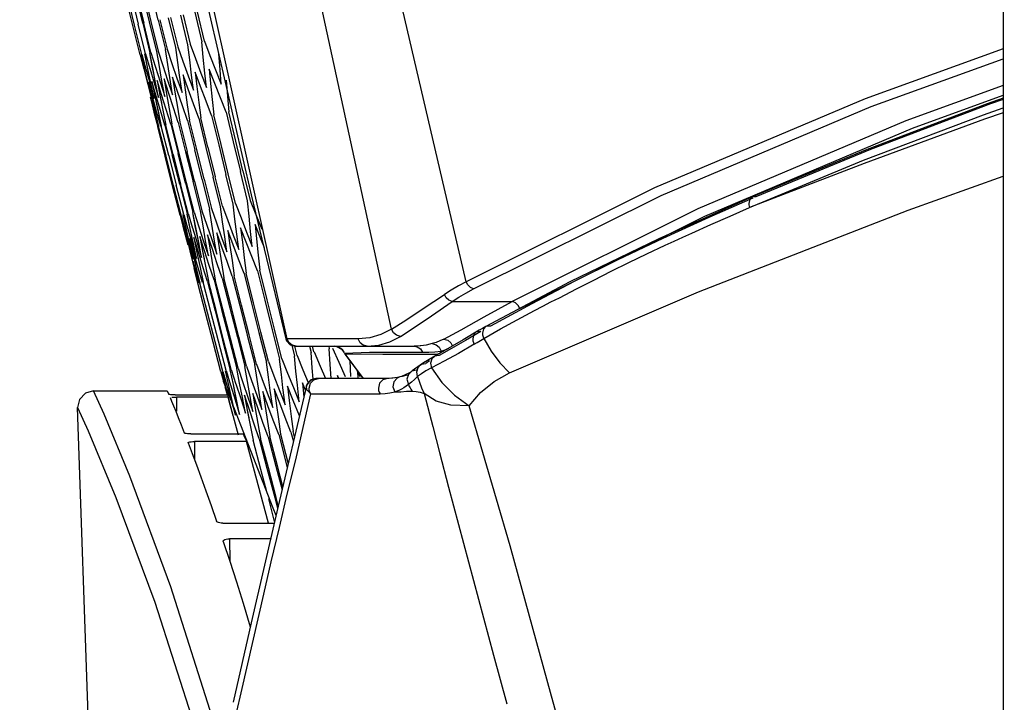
# Model space of a CAD drawing. Header units: inches. Extents: x 0 to 420, y 0 to 297.
# Tile 62 of 90: x 202.06 to 207.25, y 144.06 to 147.66. Entities that reach past the tile are written whole.
import ezdxf

# ---------------------------------------------------------------- set-up
doc = ezdxf.new("R2010")
doc.units = ezdxf.units.IN
doc.header["$LTSCALE"] = 23.1
doc.header["$MEASUREMENT"] = 0
doc.layers.get('0').update_dxf_attribs({"linetype": 'CONTINUOUS'})
doc.layers.add('AXES', color=7, linetype='CONTINUOUS')
doc.layers.add('DIM_PILOTEES', color=7, linetype='CONTINUOUS')
doc.styles.add('TEXTSTYLE_2', font='txt', dxfattribs={"width": 0.7})
doc.dimstyles.new('DIMSTYLE_2', dxfattribs={"dimtxt": 0.18, "dimasz": 3.5, "dimexe": 2, "dimexo": 0, "dimgap": 0.18, "dimtad": 1, "dimzin": 4, "dimdsep": 46, "dimtxsty": 'TEXTSTYLE_2', "dimblk": '_FILLED', "dimblk1": '_FILLED', "dimblk2": '_FILLED', "dimcen": 0.09, "dimazin": 1, "dimtp": 0.5, "dimtm": 0.5, "dimtfac": 1, "dimtdec": -1, "dimtofl": 0, "dimtmove": 0, "dimatfit": 3, "dimldrblk": '_FILLED', "dimfxl": 1, "dimtolj": 1, "dimtzin": 4, "dimarcsym": 0})

# ---------------------------------------------------------------- blocks, each defined once
blk = doc.blocks.new('*D9')
at = {"layer": 'DIM_PILOTEES', "color": 2, "linetype": 'Continuous'}
for p, q in [((186.323086, 149.4649), (168.332352, 133.825796)), ((250.946786, 149.464898), (268.937519, 133.825795))]:
    blk.add_line(p, q, dxfattribs=at)
for start, end in [(89.999999, 220.999994), (319.000004, 89.999999)]:
    blk.add_arc((218.634936, 177.553157), 64.651572, start, end, dxfattribs=at)
for points in [[(167.231803, 137.522881), (169.841771, 135.137914), (168.003992, 138.158273)], [(269.265879, 138.158272), (267.4281, 135.137913), (270.038068, 137.522879)]]:
    blk.add_solid(points, dxfattribs=at)
blk = doc.blocks.new('_FILLED')
at = {"color": 0, "linetype": 'ByBlock'}
blk.add_solid([(0, 0), (-1, 0.142857), (-1, -0.142857)], dxfattribs=at)

msp = doc.modelspace()

# ---------------------------------------------------------------- linework, layer by layer
at = {"color": 3, "linetype": 'Continuous'}
for p, q in [((204.414191, 146.276937), (203.087826, 151.96941)), ((204.020847, 146.026697), (202.791316, 151.695882)), ((203.470811, 145.975936), (202.569776, 150.028319)), ((207.244936, 147.504511), (206.51638, 147.241028)), ((206.548633, 147.201003), (207.244936, 147.452919)), ((207.244936, 147.311382), (206.731061, 147.125289)), ((206.51638, 147.241028), (205.406255, 146.770944)), ((206.766384, 147.086534), (207.244936, 147.259863)), ((207.244936, 147.244344), (207.160211, 147.214766)), ((207.244936, 147.237608), (207.177545, 147.214082)), ((205.441059, 146.731766), (206.548633, 147.201003)), ((207.160211, 147.214766), (206.527171, 146.974345)), ((207.177545, 147.214082), (206.545864, 146.974173)), ((207.140463, 147.157647), (207.244936, 147.19413)), ((206.507628, 146.91715), (207.140463, 147.157647)), ((207.146509, 147.133069), (206.511806, 146.900423)), ((207.244936, 147.167655), (207.146509, 147.133069)), ((206.731061, 147.125289), (205.635099, 146.660315)), ((205.67277, 146.622532), (206.766384, 147.086534)), ((206.527171, 146.974345), (205.921516, 146.724073)), ((206.545864, 146.974173), (205.941685, 146.724525)), ((205.906792, 146.66879), (206.507628, 146.91715)), ((206.511806, 146.900423), (205.906826, 146.668812)), ((206.744572, 146.653747), (207.244936, 146.833171)), ((205.406255, 146.770944), (204.414191, 146.276937)), ((204.452415, 146.23924), (205.441059, 146.731766)), ((205.921618, 146.724067), (205.429029, 146.503363)), ((205.92469, 146.717066), (205.693067, 146.615418)), ((205.921535, 146.724031), (205.908421, 146.711674)), ((205.921604, 146.724061), (205.921535, 146.724031)), ((205.941666, 146.724531), (205.921604, 146.724061)), ((205.805111, 146.62324), (205.906838, 146.668829)), ((205.908421, 146.711674), (205.903304, 146.689762)), ((205.903304, 146.689762), (205.903703, 146.682855)), ((205.903703, 146.682855), (205.904888, 146.675832)), ((205.904888, 146.675832), (205.906838, 146.668829)), ((205.635099, 146.660315), (204.656209, 146.171753)), ((204.69658, 146.13521), (205.67277, 146.622532)), ((205.693067, 146.615418), (205.450437, 146.504435)), ((205.638, 146.222676), (206.744572, 146.653747)), ((205.703882, 146.578606), (205.805111, 146.62324)), ((205.603789, 146.533151), (205.703882, 146.578606)), ((205.509781, 146.490362), (205.556593, 146.511784)), ((205.556593, 146.511784), (205.603789, 146.533151)), ((205.429029, 146.503363), (204.960559, 146.275236)), ((205.450437, 146.504435), (205.213878, 146.391629)), ((205.366434, 146.423141), (205.463313, 146.468986)), ((205.463313, 146.468986), (205.509781, 146.490362)), ((205.271299, 146.377958), (205.366434, 146.423141)), ((205.213878, 146.391629), (204.983502, 146.277054)), ((205.178616, 146.33161), (205.271299, 146.377958)), ((205.08639, 146.284453), (205.178616, 146.33161)), ((204.374094, 146.254818), (204.335817, 146.231856)), ((204.414189, 146.276937), (204.374094, 146.254818)), ((204.423557, 146.259676), (204.414189, 146.276937)), ((204.436938, 146.246583), (204.423557, 146.259676)), ((204.960559, 146.275236), (204.517022, 146.040064)), ((204.983502, 146.277054), (204.759388, 146.160749)), ((204.994929, 146.238778), (205.08639, 146.284453)), ((204.187855, 146.134949), (204.299183, 146.208703)), ((204.335817, 146.231856), (204.299181, 146.208702)), ((204.309072, 146.191494), (204.299181, 146.208702)), ((204.375563, 146.19468), (204.413068, 146.217183)), ((204.413068, 146.217183), (204.452415, 146.23924)), ((204.452416, 146.23924), (204.436938, 146.246583)), ((204.642724, 145.795406), (205.638, 146.222676)), ((204.90519, 146.192386), (204.994929, 146.238778)), ((204.230607, 146.097183), (204.339936, 146.171753)), ((204.323356, 146.178652), (204.309072, 146.191494)), ((204.339936, 146.171753), (204.323356, 146.178652)), ((204.339936, 146.171753), (204.375563, 146.19468)), ((204.339936, 146.171753), (204.656209, 146.171753)), ((204.508847, 146.090832), (204.656379, 146.171753)), ((204.759388, 146.160749), (204.541583, 146.042774)), ((204.674195, 146.165234), (204.658351, 146.172822)), ((204.687492, 146.152049), (204.674195, 146.165234)), ((204.69658, 146.135208), (204.687492, 146.152049)), ((204.774058, 146.124564), (204.817406, 146.14714)), ((204.817406, 146.14714), (204.861093, 146.169796)), ((204.861093, 146.169796), (204.90519, 146.192386)), ((204.095125, 146.073802), (204.187855, 146.134949)), ((204.140028, 146.035636), (204.230607, 146.097183)), ((204.683658, 146.075653), (204.774058, 146.124564)), ((204.020848, 146.026697), (204.095125, 146.073802)), ((204.388087, 146.02362), (204.508847, 146.090832)), ((204.520457, 146.041818), (204.51696, 146.040187)), ((204.541537, 146.042786), (204.520457, 146.041818)), ((204.5942, 146.027417), (204.683658, 146.075653)), ((203.964267, 145.998265), (203.905526, 145.981304)), ((204.020854, 146.02668), (203.964267, 145.998265)), ((204.030827, 146.007575), (204.020848, 146.026697)), ((204.04703, 145.994213), (204.030827, 146.007575)), ((204.067826, 145.988403), (204.04703, 145.994213)), ((204.067865, 145.988425), (204.140028, 146.035636)), ((204.295895, 145.974388), (204.388087, 146.02362)), ((204.482427, 146.020497), (204.398332, 145.97048)), ((204.491933, 146.014132), (204.410846, 145.966713)), ((204.454463, 145.999252), (204.448675, 145.975798)), ((204.465676, 146.010567), (204.454463, 145.999252)), ((204.470239, 146.01283), (204.465811, 146.010648)), ((204.491934, 146.014133), (204.470239, 146.01283)), ((204.499468, 146.030341), (204.482427, 146.020497)), ((204.504933, 146.028386), (204.499277, 146.006194)), ((204.499277, 146.006194), (204.50015, 145.996366)), ((204.516796, 146.040096), (204.499468, 146.030341)), ((204.50015, 145.996366), (204.502761, 145.986456)), ((204.516785, 146.04009), (204.504933, 146.028386)), ((204.507101, 145.977048), (204.5942, 146.027417)), ((204.51696, 146.040187), (204.516785, 146.04009)), ((203.463765, 145.975443), (203.467531, 145.965069)), ((203.463811, 145.975429), (203.470811, 145.975936)), ((203.466514, 145.975637), (203.463811, 145.975429)), ((203.467531, 145.965069), (203.486321, 145.944281)), ((203.592629, 145.975834), (203.470774, 145.975927)), ((203.479295, 145.956698), (203.470774, 145.975927)), ((203.496297, 145.941964), (203.479295, 145.956698)), ((203.486321, 145.944281), (203.513305, 145.936557)), ((203.518346, 145.936558), (203.496297, 145.941964)), ((203.717321, 145.975834), (203.592629, 145.975834)), ((203.844877, 145.975739), (203.717321, 145.975834)), ((203.854607, 145.955145), (203.844877, 145.975739)), ((203.905526, 145.981304), (203.844927, 145.97574)), ((203.871468, 145.941374), (203.854607, 145.955145)), ((203.892037, 145.936556), (203.871468, 145.941374)), ((203.892034, 145.936557), (203.95326, 145.94237)), ((203.95326, 145.94237), (204.01191, 145.959711)), ((204.01191, 145.959711), (204.067865, 145.988425)), ((204.171545, 145.938016), (204.139689, 145.936557)), ((204.175531, 145.938411), (204.171545, 145.938016)), ((204.202813, 145.942446), (204.175531, 145.938411)), ((204.234814, 145.950174), (204.202813, 145.942446)), ((204.255511, 145.956914), (204.234814, 145.950174)), ((204.234814, 145.950174), (204.256552, 145.944217)), ((204.275874, 145.964988), (204.255511, 145.956914)), ((204.256552, 145.944217), (204.272352, 145.930681)), ((204.295895, 145.974388), (204.275874, 145.964988)), ((204.398332, 145.97048), (204.282678, 145.903494)), ((204.295895, 145.974388), (204.316892, 145.968555)), ((204.316892, 145.968555), (204.332989, 145.955147)), ((204.332989, 145.955147), (204.342843, 145.935951)), ((204.410846, 145.966713), (204.337343, 145.924673)), ((204.456718, 145.947594), (204.373033, 145.898506)), ((204.448675, 145.975798), (204.449895, 145.965461)), ((204.449895, 145.965461), (204.452596, 145.956339)), ((204.452596, 145.956339), (204.456719, 145.947594)), ((204.456719, 145.947594), (204.471246, 145.956281)), ((204.471246, 145.956281), (204.50697, 145.976978)), ((204.502761, 145.986456), (204.50697, 145.976978)), ((204.50697, 145.976978), (204.545375, 145.910384)), ((203.513341, 145.936557), (204.139689, 145.936557)), ((203.717898, 145.936558), (203.730893, 145.935136)), ((203.740715, 145.932396), (203.717898, 145.936558)), ((203.730893, 145.935136), (203.760087, 145.918669)), ((203.758601, 145.921689), (203.740715, 145.932396)), ((203.770868, 145.905736), (203.758601, 145.921689)), ((203.760087, 145.918669), (203.769209, 145.90499)), ((203.769699, 145.903918), (203.773349, 145.900535)), ((203.773349, 145.900535), (203.779045, 145.897715)), ((203.77337, 145.900498), (203.905185, 145.905468)), ((203.775287, 145.894819), (203.871737, 145.766557)), ((203.776448, 145.895588), (203.974411, 145.895133)), ((203.873036, 145.766557), (203.776448, 145.895588)), ((203.905185, 145.905468), (204.184569, 145.904784)), ((203.974411, 145.895133), (204.172434, 145.894553)), ((204.139689, 145.936557), (204.155866, 145.933631)), ((204.155866, 145.933631), (204.172993, 145.922602)), ((204.172434, 145.894553), (204.26606, 145.894042)), ((204.172993, 145.922602), (204.184578, 145.904763)), ((204.184569, 145.904784), (204.216612, 145.905415)), ((204.216612, 145.905415), (204.248666, 145.907542)), ((204.282678, 145.903494), (204.240541, 145.879507)), ((204.248666, 145.907542), (204.281827, 145.911333)), ((204.272028, 145.887935), (204.249406, 145.884432)), ((204.337343, 145.924673), (204.272028, 145.887934)), ((204.272352, 145.930681), (204.281826, 145.911333)), ((204.281827, 145.911333), (204.302441, 145.918164)), ((204.281827, 145.911333), (204.293795, 145.909933)), ((204.373033, 145.898506), (204.297892, 145.856855)), ((204.302441, 145.918164), (204.322785, 145.92637)), ((204.545375, 145.910384), (204.591149, 145.849145)), ((204.172116, 145.837294), (204.129764, 145.80624)), ((204.160639, 145.825122), (204.171547, 145.836875)), ((204.188417, 145.848427), (204.171547, 145.836875)), ((204.172116, 145.837294), (204.178296, 145.841055)), ((204.178296, 145.841055), (204.20209, 145.845822)), ((204.240541, 145.879507), (204.188417, 145.848427)), ((204.221492, 145.858654), (204.20209, 145.845822)), ((204.232708, 145.869427), (204.225889, 145.846718)), ((204.225889, 145.846718), (204.230769, 145.821764)), ((204.297892, 145.856855), (204.230748, 145.821756)), ((204.246868, 145.883112), (204.232708, 145.869427)), ((204.249406, 145.884432), (204.246951, 145.883159)), ((204.591149, 145.849145), (204.642724, 145.795406)), ((204.111282, 145.794261), (204.07342, 145.777213)), ((204.102919, 145.784377), (204.077335, 145.776029)), ((204.109508, 145.787477), (204.102131, 145.762149)), ((204.123361, 145.801828), (204.109508, 145.787477)), ((204.123378, 145.801839), (204.111282, 145.794261)), ((204.129764, 145.80624), (204.123363, 145.80183)), ((204.127809, 145.804466), (204.123378, 145.801839)), ((204.151753, 145.809811), (204.127809, 145.804466)), ((204.153238, 145.801984), (204.160639, 145.825122)), ((204.158029, 145.777136), (204.153238, 145.801984)), ((204.177784, 145.791492), (204.158029, 145.777136)), ((204.201831, 145.806078), (204.177784, 145.791492)), ((204.230769, 145.821764), (204.201831, 145.806078)), ((204.230761, 145.821761), (204.285246, 145.74606)), ((204.560836, 145.749969), (204.642724, 145.795406)), ((203.576162, 145.738599), (203.571869, 145.726616)), ((203.571977, 145.727085), (203.586431, 145.74747)), ((203.59497, 145.759006), (203.576162, 145.738599)), ((203.586098, 145.715561), (203.592625, 145.741055)), ((203.586431, 145.74747), (203.597306, 145.757684)), ((203.592625, 145.741055), (203.610486, 145.759725)), ((203.621701, 145.766557), (203.59497, 145.759006)), ((203.597306, 145.757684), (203.61101, 145.764351)), ((203.610486, 145.759725), (203.634897, 145.766557)), ((203.61101, 145.764351), (203.62567, 145.766557)), ((203.999885, 145.766557), (203.621666, 145.766557)), ((203.957891, 145.741059), (203.951404, 145.714484)), ((203.975639, 145.759725), (203.957891, 145.741059)), ((203.999879, 145.766557), (203.975639, 145.759725)), ((204.00745, 145.76665), (203.999936, 145.766557)), ((204.027204, 145.767615), (203.99994, 145.766557)), ((204.051499, 145.771436), (204.00745, 145.76665)), ((204.053017, 145.770777), (204.027204, 145.767615)), ((204.033381, 145.748868), (204.028306, 145.72236)), ((204.051069, 145.768704), (204.033381, 145.748868)), ((204.063921, 145.774376), (204.051069, 145.768704)), ((204.064016, 145.774401), (204.051499, 145.771436)), ((204.07342, 145.777213), (204.063921, 145.774379)), ((204.064016, 145.774401), (204.063921, 145.774376)), ((204.077335, 145.776029), (204.064016, 145.774401)), ((204.109296, 145.734064), (204.097725, 145.725495)), ((204.102131, 145.762149), (204.109695, 145.734312)), ((204.109296, 145.734064), (204.112658, 145.728162)), ((204.125234, 145.747286), (204.109694, 145.734311)), ((204.14116, 145.76167), (204.125234, 145.747286)), ((204.158051, 145.777146), (204.14116, 145.76167)), ((204.158057, 145.777148), (204.167627, 145.746285)), ((204.167627, 145.746285), (204.17919, 145.716438)), ((204.285246, 145.74606), (204.352989, 145.678374)), ((204.489554, 145.692207), (204.560836, 145.749969)), ((202.407255, 145.688629), (202.376215, 145.656425)), ((202.450565, 145.700565), (202.407255, 145.688629)), ((202.450563, 145.700758), (202.838613, 145.700758)), ((202.5065, 145.57746), (202.450563, 145.700758)), ((202.838348, 145.700757), (202.846918, 145.681993)), ((202.848054, 145.681604), (202.846755, 145.682009)), ((202.851385, 145.681234), (202.848054, 145.681604)), ((202.856651, 145.680907), (202.851385, 145.681234)), ((202.863661, 145.68065), (202.856651, 145.680907)), ((202.871759, 145.680484), (202.863661, 145.68065)), ((202.880647, 145.680423), (202.871759, 145.680484)), ((202.880647, 145.680423), (203.154826, 145.680423)), ((203.572138, 145.727039), (203.4162, 145.063373)), ((203.554308, 145.50879), (203.595536, 145.685502)), ((203.571869, 145.726616), (203.571977, 145.727085)), ((203.574693, 145.706394), (203.571869, 145.726616)), ((203.595534, 145.685476), (203.574693, 145.706394)), ((203.587178, 145.704908), (203.586098, 145.715561)), ((203.590365, 145.694726), (203.587178, 145.704908)), ((203.595487, 145.685504), (203.590365, 145.694726)), ((203.595487, 145.685504), (203.718295, 145.6858)), ((203.718295, 145.6858), (203.840119, 145.685801)), ((203.840119, 145.685801), (203.960255, 145.686166)), ((203.951404, 145.714484), (203.952699, 145.703804)), ((203.952699, 145.703804), (203.955666, 145.694624)), ((203.955666, 145.694624), (203.960255, 145.686166)), ((203.960882, 145.686211), (203.986698, 145.687279)), ((203.986698, 145.687279), (204.012525, 145.690503)), ((204.012525, 145.690503), (204.037602, 145.696022)), ((204.028306, 145.72236), (204.037608, 145.696026)), ((204.04967, 145.700088), (204.037229, 145.695758)), ((204.037229, 145.695758), (204.07041, 145.695864)), ((204.061834, 145.705133), (204.04967, 145.700088)), ((204.073719, 145.71092), (204.061834, 145.705133)), ((204.07041, 145.695864), (204.099888, 145.699384)), ((204.085871, 145.717788), (204.073719, 145.71092)), ((204.097725, 145.725495), (204.085871, 145.717788)), ((204.099888, 145.699384), (204.130302, 145.6992)), ((204.112658, 145.728162), (204.116077, 145.722295)), ((204.116077, 145.722295), (204.119551, 145.716465)), ((204.119551, 145.716465), (204.12308, 145.710673)), ((204.12308, 145.710673), (204.126664, 145.704918)), ((204.126664, 145.704918), (204.130302, 145.6992)), ((204.130263, 145.699172), (204.150415, 145.698341)), ((204.150415, 145.698341), (204.171443, 145.69435)), ((204.171443, 145.69435), (204.192682, 145.687738)), ((204.17919, 145.716438), (204.192693, 145.687745)), ((204.192682, 145.687738), (204.237849, 145.513217)), ((204.256207, 145.647637), (204.192731, 145.687771)), ((204.352989, 145.678374), (204.430366, 145.622342)), ((204.43037, 145.622349), (204.489554, 145.692207)), ((202.376215, 145.656425), (202.36579, 145.612669)), ((202.853363, 145.666263), (202.861547, 145.646524)), ((202.861547, 145.646524), (202.871394, 145.622512)), ((202.863303, 145.667838), (202.870403, 145.668178)), ((202.870403, 145.668178), (202.878501, 145.668383)), ((202.878501, 145.668383), (202.8875, 145.668454)), ((202.8875, 145.668455), (202.887526, 145.594387)), ((203.159869, 145.668454), (202.8875, 145.668455)), ((203.213296, 145.467019), (203.159869, 145.668454)), ((204.333781, 145.624892), (204.256207, 145.647637)), ((202.522437, 141.122156), (202.365607, 145.612732)), ((202.365607, 145.612732), (202.421035, 145.49029)), ((202.641373, 145.251752), (202.5065, 145.57746)), ((202.871394, 145.622512), (202.88281, 145.594385)), ((202.88281, 145.594385), (202.896431, 145.560358)), ((204.430366, 145.622342), (204.333781, 145.624892)), ((204.646462, 144.883681), (204.43037, 145.622349)), ((202.896431, 145.560358), (202.911577, 145.522058)), ((202.421035, 145.49029), (202.567722, 145.139202)), ((202.911577, 145.522058), (202.928163, 145.479568)), ((202.929772, 145.478135), (202.928158, 145.479554)), ((202.933256, 145.476863), (202.929772, 145.478135)), ((202.938538, 145.475752), (202.933256, 145.476863)), ((202.945508, 145.474884), (202.938538, 145.475752)), ((202.953409, 145.474331), (202.945508, 145.474884)), ((202.962081, 145.474107), (202.953409, 145.474331)), ((202.962082, 145.474107), (203.239624, 145.474002)), ((203.239149, 145.473874), (203.244546, 145.460937)), ((203.515745, 145.337076), (203.554308, 145.50879)), ((204.237849, 145.513217), (204.27313, 145.376608)), ((202.948547, 145.426529), (202.949189, 145.42835)), ((202.948548, 145.426529), (202.969495, 145.37116)), ((202.949189, 145.42835), (202.952337, 145.430018)), ((202.952337, 145.430018), (202.957826, 145.431495)), ((202.957826, 145.431495), (202.965002, 145.432589)), ((202.965002, 145.432589), (202.973325, 145.433262)), ((202.973325, 145.433262), (202.982452, 145.433498)), ((202.982448, 145.433498), (202.982573, 145.336024)), ((203.255741, 145.433497), (202.982448, 145.433498)), ((203.244546, 145.460937), (203.250095, 145.447407)), ((203.250095, 145.447407), (203.255741, 145.433497)), ((203.371395, 145.003828), (203.255741, 145.433497)), ((202.969495, 145.37116), (202.991743, 145.31139)), ((204.27313, 145.376608), (204.321501, 145.193527)), ((203.470587, 145.156342), (203.515745, 145.337076)), ((202.991743, 145.31139), (203.015109, 145.247566)), ((202.857456, 144.667604), (202.641373, 145.251752)), ((203.015109, 145.247566), (203.041565, 145.173965)), ((203.041565, 145.173965), (203.06905, 145.096024)), ((204.321501, 145.193527), (204.55881, 144.306841)), ((202.567722, 145.139202), (202.773297, 144.58627)), ((203.430595, 144.981299), (203.470587, 145.156342)), ((203.06905, 145.096024), (203.097471, 145.013828)), ((203.4162, 145.063373), (203.281431, 144.478423)), ((203.099375, 145.011177), (203.097469, 145.013806)), ((203.10298, 145.008852), (203.099375, 145.011177)), ((203.108253, 145.006833), (203.10298, 145.008852)), ((203.115146, 145.005251), (203.108253, 145.006833)), ((203.122841, 145.004251), (203.115146, 145.005251)), ((203.131238, 145.003874), (203.122841, 145.004251)), ((203.131238, 145.003874), (203.40248, 145.003822)), ((203.38684, 144.79982), (203.430595, 144.981299)), ((203.133599, 144.906873), (203.167789, 144.803098)), ((203.1336, 144.906867), (203.133828, 144.910398)), ((203.133828, 144.910398), (203.13673, 144.913676)), ((203.13673, 144.913676), (203.142103, 144.916576)), ((203.142103, 144.916576), (203.149408, 144.918772)), ((203.149408, 144.918772), (203.158007, 144.920132)), ((203.158007, 144.920132), (203.167327, 144.920607)), ((203.167326, 144.920607), (203.167571, 144.803758)), ((203.383308, 144.920606), (203.167326, 144.920607)), ((204.863981, 144.091775), (204.646462, 144.883681)), ((203.167789, 144.803098), (203.202676, 144.694547)), ((203.347148, 144.628463), (203.38684, 144.79982)), ((203.202676, 144.694547), (203.238076, 144.581574)), ((203.087062, 143.943471), (202.857456, 144.667604)), ((203.233155, 144.130771), (203.347148, 144.628463)), ((202.773297, 144.58627), (203.003467, 143.867946)), ((203.238076, 144.581574), (203.276315, 144.456035)), ((203.281431, 144.478423), (203.185501, 144.058641)), ((204.55881, 144.306841), (204.62761, 144.050175)), ((203.199904, 143.987428), (203.233155, 144.130771)), ((205.071935, 143.329124), (204.863981, 144.091775))]:
    msp.add_line(p, q, dxfattribs=at)
at = {"color": 7, "linetype": 'Continuous'}
for p, q in [((202.790831, 147.656705), (202.753174, 147.812589)), ((202.656546, 147.62817), (202.618244, 147.783921)), ((202.666593, 147.630305), (202.628338, 147.786067)), ((202.64774, 147.790185), (202.6859, 147.634405)), ((202.708979, 147.639309), (202.670929, 147.795112)), ((202.676451, 147.796286), (202.714474, 147.640477)), ((202.745258, 147.647019), (202.707382, 147.802859)), ((202.714486, 147.804368), (202.752327, 147.648522)), ((202.790836, 147.656715), (202.828706, 147.500878)), ((202.799478, 147.658542), (202.8373, 147.502707)), ((202.883326, 147.512491), (202.845722, 147.668371)), ((202.855951, 147.670545), (202.893507, 147.514655)), ((202.947264, 147.526082), (202.909962, 147.682024)), ((202.921779, 147.684536), (202.959025, 147.528582)), ((202.983602, 147.69769), (203.020569, 147.541659)), ((202.997001, 147.700524), (203.033893, 147.544497)), ((202.695043, 147.472467), (202.656546, 147.62817)), ((202.705043, 147.474592), (202.666593, 147.630305)), ((202.724261, 147.478677), (202.685901, 147.63441)), ((202.708981, 147.639315), (202.747233, 147.48356)), ((202.752703, 147.484723), (202.714477, 147.640484)), ((202.783336, 147.491236), (202.745258, 147.647019)), ((202.752327, 147.648522), (202.790372, 147.492731)), ((202.840868, 147.421724), (202.828705, 147.500878)), ((202.837312, 147.502707), (202.863325, 147.426871)), ((202.894098, 147.433037), (202.883342, 147.512491)), ((202.893524, 147.514655), (202.920698, 147.439014)), ((202.956607, 147.446321), (202.947284, 147.526082)), ((202.959047, 147.528582), (202.98736, 147.453148)), ((203.02843, 147.461586), (203.020569, 147.541659)), ((203.033919, 147.544497), (203.063353, 147.469276)), ((202.695044, 147.472467), (202.714171, 147.398768)), ((202.720244, 147.396097), (202.702699, 147.474094)), ((202.705043, 147.474592), (202.72639, 147.397406)), ((202.736589, 147.399568), (202.720353, 147.477847)), ((202.736514, 147.399552), (202.720355, 147.477847)), ((202.724261, 147.478677), (202.746834, 147.401748)), ((202.762134, 147.404994), (202.747228, 147.48356)), ((202.76139, 147.404836), (202.747232, 147.48356)), ((202.752703, 147.484723), (202.776481, 147.408046)), ((202.796888, 147.412379), (202.783343, 147.491236)), ((202.79038, 147.492731), (202.815345, 147.416303)), ((202.966223, 147.366419), (202.956607, 147.446321)), ((202.98736, 147.453148), (203.016117, 147.377053)), ((203.03703, 147.377179), (203.02843, 147.461586)), ((203.063353, 147.469276), (203.093217, 147.393442)), ((203.116708, 147.393399), (203.109611, 147.478841)), ((202.714171, 147.398768), (202.73552, 147.317408)), ((202.736004, 147.326992), (202.720244, 147.396097)), ((202.726031, 147.398704), (202.748009, 147.320062)), ((202.769904, 147.24254), (202.736514, 147.399552)), ((202.750897, 147.33162), (202.736589, 147.399568)), ((202.746612, 147.402505), (202.769673, 147.324667)), ((202.769764, 147.365437), (202.76139, 147.404836)), ((202.775379, 147.336334), (202.762134, 147.404994)), ((202.776315, 147.408581), (202.800521, 147.331224)), ((202.808813, 147.344259), (202.796888, 147.412379)), ((202.815208, 147.416721), (202.840566, 147.339736)), ((202.851545, 147.353731), (202.840868, 147.421724)), ((202.863325, 147.426871), (202.889828, 147.350208)), ((202.903503, 147.365274), (202.894098, 147.433037)), ((202.920698, 147.439014), (202.948334, 147.362644)), ((203.059564, 147.397089), (203.067052, 147.321374)), ((203.088987, 147.321668), (203.059564, 147.397089)), ((203.093217, 147.393442), (203.123257, 147.317648)), ((203.123257, 147.317648), (203.116708, 147.393399)), ((202.737493, 147.317817), (202.729206, 147.356801)), ((202.824836, 147.254217), (202.808813, 147.344259)), ((202.8462, 147.27004), (202.821314, 147.346447)), ((202.821314, 147.346447), (202.834899, 147.267599)), ((202.840566, 147.339736), (202.866061, 147.262979)), ((202.866061, 147.262979), (202.851545, 147.353731)), ((202.893037, 147.28), (202.866991, 147.356156)), ((202.866991, 147.356156), (202.879198, 147.277013)), ((202.889828, 147.350208), (202.916485, 147.273697)), ((202.916485, 147.273697), (202.903503, 147.365274)), ((202.949092, 147.29192), (202.921903, 147.367828)), ((202.921903, 147.367828), (202.932707, 147.288385)), ((202.948334, 147.362644), (202.976135, 147.286376)), ((202.976135, 147.286376), (202.966223, 147.366419)), ((203.014396, 147.305807), (202.986081, 147.38147)), ((202.986082, 147.38147), (202.995027, 147.305373)), ((203.016117, 147.377053), (203.045046, 147.301024)), ((203.045046, 147.301024), (203.03703, 147.377179)), ((203.148421, 147.339371), (203.155558, 147.253802)), ((202.73552, 147.317408), (202.756174, 147.239622)), ((202.760775, 147.25187), (202.739489, 147.329055)), ((202.739489, 147.329055), (202.757061, 147.251064)), ((202.748009, 147.320062), (202.769904, 147.24254)), ((202.769904, 147.24254), (202.750897, 147.33162)), ((202.780084, 147.255978), (202.757578, 147.3329)), ((202.757578, 147.3329), (202.773844, 147.254628)), ((202.757578, 147.3329), (202.773784, 147.254615)), ((202.769673, 147.324667), (202.792789, 147.247405)), ((202.792789, 147.247405), (202.775379, 147.336334)), ((202.808555, 147.262034), (202.784849, 147.338697)), ((202.784849, 147.338697), (202.799786, 147.260139)), ((202.784849, 147.338697), (202.79906, 147.259984)), ((202.800521, 147.331224), (202.824836, 147.254217)), ((202.932707, 147.288385), (202.943803, 147.208797)), ((202.949111, 147.291869), (202.949092, 147.29192)), ((202.976688, 147.215443), (202.949092, 147.29192)), ((202.995027, 147.305373), (203.005126, 147.221829)), ((203.014419, 147.305747), (203.014396, 147.305807)), ((203.043115, 147.229589), (203.014396, 147.305807)), ((203.067052, 147.321374), (203.075697, 147.236828)), ((203.118817, 147.245696), (203.088987, 147.321668)), ((202.770943, 147.172082), (202.750621, 147.249709)), ((202.757061, 147.251064), (202.774912, 147.172912)), ((202.782337, 147.174507), (202.760775, 147.25187)), ((202.773784, 147.254615), (202.807221, 147.097613)), ((202.773844, 147.254628), (202.790391, 147.176199)), ((202.802865, 147.178874), (202.780084, 147.255978)), ((202.79906, 147.259984), (202.807437, 147.220574)), ((202.799786, 147.260139), (202.815007, 147.181428)), ((202.832535, 147.185185), (202.808555, 147.262034)), ((202.834899, 147.267599), (202.848769, 147.188601)), ((202.871359, 147.193442), (202.8462, 147.27004)), ((202.879198, 147.277013), (202.891694, 147.197723)), ((202.919372, 147.203605), (202.893037, 147.28)), ((203.075697, 147.236828), (203.084211, 147.156489)), ((203.148654, 147.170187), (203.118817, 147.245696)), ((203.155558, 147.253802), (203.162593, 147.17315)), ((202.752937, 147.235186), (202.768567, 147.171567)), ((202.759052, 147.210296), (202.767339, 147.171306)), ((202.766033, 147.211784), (202.774322, 147.172787)), ((202.856789, 147.108149), (202.832535, 147.185185)), ((202.848769, 147.188601), (202.862932, 147.109454)), ((202.896792, 147.116652), (202.871359, 147.193442)), ((202.891694, 147.197723), (202.904479, 147.118286)), ((202.94595, 147.127101), (202.919357, 147.203649)), ((202.945962, 147.127101), (202.919372, 147.203605)), ((202.943803, 147.208797), (202.955191, 147.129065)), ((203.00429, 147.139502), (202.976688, 147.215443)), ((203.005126, 147.221829), (203.01509, 147.141797)), ((203.071844, 147.153861), (203.043115, 147.229589)), ((202.767339, 147.171306), (202.78798, 147.093523)), ((202.768567, 147.171567), (202.787979, 147.093526)), ((202.774322, 147.172787), (202.793044, 147.0946)), ((202.774912, 147.172912), (202.793044, 147.0946)), ((202.804176, 147.096966), (202.782337, 147.174507)), ((202.790391, 147.176199), (202.807222, 147.097613)), ((202.825922, 147.101588), (202.802865, 147.178874)), ((202.815007, 147.181428), (202.830515, 147.102564)), ((203.00429, 147.139502), (203.042447, 146.983713)), ((203.053196, 146.985998), (203.01509, 147.141797)), ((203.071844, 147.153861), (203.10968, 146.998004)), ((203.121987, 147.00062), (203.08421, 147.156489)), ((203.148654, 147.170187), (203.186124, 147.014253)), ((203.199996, 147.017202), (203.162593, 147.17315)), ((202.827167, 146.937949), (202.78798, 147.093523)), ((202.832206, 146.939024), (202.793044, 147.0946)), ((202.846315, 146.942023), (202.807221, 147.097613)), ((202.825922, 147.101588), (202.864928, 146.945979)), ((202.869495, 146.94695), (202.830512, 147.102564)), ((202.856789, 147.108149), (202.895648, 146.952509)), ((202.901756, 146.953807), (202.862926, 147.109454)), ((202.896792, 147.116652), (202.93546, 146.960972)), ((202.904488, 147.118286), (202.943119, 146.962587)), ((202.94595, 147.127101), (202.984385, 146.971371)), ((202.993582, 146.973326), (202.955191, 147.129065)), ((203.042447, 146.983713), (203.0808, 146.827973)), ((203.053211, 146.985983), (203.091491, 146.830232)), ((203.10968, 146.998004), (203.147712, 146.842196)), ((203.15996, 146.844799), (203.121987, 147.00062)), ((203.186124, 147.014253), (203.22379, 146.858367)), ((203.237596, 146.861302), (203.199996, 147.017202)), ((202.866548, 146.782431), (202.827167, 146.937949)), ((202.871564, 146.783497), (202.832206, 146.939024)), ((202.846318, 146.942018), (202.885606, 146.786477)), ((202.904129, 146.790413), (202.864932, 146.945973)), ((202.869499, 146.946944), (202.908674, 146.791379)), ((202.934701, 146.79691), (202.895654, 146.952501)), ((202.940781, 146.79821), (202.901756, 146.953807)), ((202.93546, 146.960972), (202.974325, 146.80534)), ((202.981939, 146.806959), (202.943111, 146.962598)), ((203.02301, 146.815677), (202.984396, 146.971359)), ((203.032169, 146.817636), (202.993582, 146.973326)), ((203.119334, 146.672281), (203.080793, 146.827958)), ((203.129996, 146.674544), (203.091498, 146.830247)), ((203.185921, 146.686436), (203.147703, 146.842179)), ((203.19813, 146.689026), (203.15996, 146.844799)), ((203.261629, 146.702529), (203.223779, 146.858348)), ((203.237584, 146.861282), (203.275369, 146.705449)), ((202.906125, 146.626959), (202.866548, 146.782431)), ((202.911117, 146.62802), (202.871564, 146.783497)), ((202.925092, 146.63099), (202.885605, 146.786482)), ((202.904129, 146.790419), (202.943526, 146.634909)), ((202.94805, 146.63587), (202.908675, 146.791386)), ((202.934703, 146.796918), (202.973953, 146.641376)), ((202.980002, 146.642662), (202.940781, 146.79821)), ((203.013377, 146.649758), (202.974322, 146.80533)), ((202.981935, 146.806948), (203.020954, 146.651368)), ((203.023015, 146.81569), (203.061842, 146.660058)), ((203.032163, 146.817623), (203.070939, 146.661994)), ((203.130191, 146.592847), (203.11935, 146.672281)), ((203.129996, 146.674544), (203.157977, 146.599155)), ((203.195369, 146.606699), (203.18594, 146.686435)), ((203.19813, 146.689026), (203.227217, 146.613815)), ((203.26964, 146.622484), (203.261652, 146.702529)), ((203.275392, 146.705449), (203.305576, 146.6304)), ((202.906125, 146.626959), (202.92092, 146.56954)), ((202.911117, 146.62802), (202.931254, 146.554636)), ((202.939614, 146.552353), (202.922089, 146.630353)), ((202.925092, 146.63099), (202.947485, 146.554022)), ((202.959687, 146.556616), (202.943526, 146.634909)), ((202.959762, 146.556632), (202.944102, 146.632119)), ((202.94805, 146.63587), (202.971628, 146.55915)), ((202.988877, 146.562818), (202.973948, 146.641376)), ((202.988144, 146.562662), (202.973953, 146.641376)), ((202.980002, 146.642662), (203.004525, 146.566862)), ((203.026974, 146.570912), (203.013377, 146.649758)), ((203.020963, 146.651368), (203.046669, 146.57566)), ((203.07407, 146.58092), (203.061842, 146.660058)), ((203.070951, 146.661994), (203.097808, 146.586431)), ((203.227217, 146.613815), (203.256775, 146.537871)), ((203.277924, 146.542299), (203.26964, 146.622484)), ((203.305576, 146.6304), (203.336213, 146.554677)), ((202.92092, 146.56954), (202.946327, 146.471837)), ((203.004809, 146.484258), (202.988144, 146.562662)), ((203.004084, 146.484104), (202.988877, 146.562818)), ((203.004525, 146.566862), (203.029732, 146.489592)), ((203.040847, 146.491915), (203.026974, 146.570912)), ((203.046669, 146.57566), (203.072975, 146.498789)), ((203.086586, 146.501634), (203.07407, 146.58092)), ((203.097808, 146.586431), (203.125209, 146.509897)), ((203.141323, 146.513267), (203.130191, 146.592847)), ((203.157977, 146.599155), (203.186464, 146.522923)), ((203.205091, 146.526819), (203.195369, 146.606699)), ((203.254487, 146.485983), (203.225306, 146.561493)), ((203.225306, 146.561493), (203.234202, 146.485898)), ((203.301757, 146.577744), (203.309221, 146.502548)), ((203.33201, 146.502457), (203.301757, 146.577743)), ((202.940418, 146.501002), (202.928429, 146.549979)), ((202.931254, 146.554636), (202.953762, 146.473432)), ((202.957417, 146.474191), (202.939614, 146.552353)), ((202.947025, 146.555603), (202.970139, 146.476917)), ((202.956852, 146.474071), (202.948566, 146.513052)), ((202.993075, 146.399602), (202.959687, 146.556616)), ((202.968052, 146.517261), (202.959762, 146.556632)), ((202.971335, 146.560102), (202.995459, 146.482303)), ((203.002289, 146.432374), (202.978716, 146.509079)), ((202.978716, 146.509079), (202.994898, 146.430791)), ((202.978717, 146.509079), (202.994796, 146.43077)), ((203.034775, 146.43928), (203.010044, 146.515738)), ((203.010044, 146.515738), (203.024916, 146.437169)), ((203.010044, 146.515738), (203.024157, 146.437007)), ((203.076214, 146.448089), (203.050343, 146.524304)), ((203.050343, 146.524304), (203.063882, 146.445448)), ((203.126626, 146.458805), (203.099635, 146.534781)), ((203.099635, 146.534781), (203.111815, 146.455634)), ((203.125209, 146.509897), (203.152747, 146.433541)), ((203.152747, 146.433541), (203.141323, 146.513267)), ((203.186039, 146.471435), (203.157945, 146.547175)), ((203.157945, 146.547175), (203.168741, 146.467731)), ((203.186464, 146.522923), (203.215107, 146.446797)), ((203.215107, 146.446796), (203.205091, 146.526819)), ((203.256775, 146.537871), (203.256803, 146.537801)), ((203.256775, 146.537871), (203.286506, 146.461973)), ((203.286505, 146.461973), (203.277924, 146.542299)), ((202.942925, 146.501471), (202.961656, 146.423733)), ((202.953762, 146.473432), (202.975499, 146.395866)), ((202.97874, 146.427369), (202.956346, 146.504324)), ((202.956346, 146.504324), (202.973814, 146.426313)), ((202.975499, 146.395866), (202.956852, 146.474071)), ((202.975499, 146.395866), (202.957417, 146.474191)), ((202.976278, 146.478197), (202.970126, 146.507412)), ((202.970139, 146.476917), (202.993076, 146.399602)), ((202.993075, 146.399602), (202.976278, 146.478197)), ((202.995459, 146.482303), (203.019574, 146.405235)), ((203.019574, 146.405235), (203.004084, 146.484104)), ((203.029732, 146.489592), (203.055007, 146.412766)), ((203.055007, 146.412766), (203.040847, 146.491915)), ((203.072975, 146.498789), (203.09939, 146.4222)), ((203.09939, 146.4222), (203.086586, 146.501634)), ((203.153869, 146.38268), (203.126626, 146.458805)), ((203.168741, 146.467731), (203.179827, 146.388142)), ((203.214405, 146.395483), (203.186039, 146.471435)), ((203.234202, 146.485898), (203.244369, 146.401858)), ((203.283939, 146.410259), (203.254487, 146.485983)), ((203.309221, 146.502548), (203.317945, 146.417496)), ((203.351016, 146.455445), (203.33201, 146.502457)), ((202.961656, 146.423733), (202.980665, 146.345827)), ((202.973814, 146.426313), (202.99156, 146.348139)), ((203.001401, 146.350252), (202.97874, 146.427369)), ((202.994796, 146.43077), (203.011461, 146.352366)), ((202.994898, 146.430791), (203.01136, 146.352344)), ((203.026125, 146.355512), (203.002289, 146.432374)), ((203.024157, 146.437007), (203.032535, 146.397595)), ((203.024916, 146.437169), (203.040072, 146.358444)), ((203.059766, 146.362667), (203.034775, 146.43928)), ((203.063882, 146.445448), (203.077706, 146.36644)), ((203.10234, 146.371721), (203.076214, 146.448089)), ((203.111815, 146.455634), (203.124283, 146.376338)), ((203.313622, 146.334427), (203.283912, 146.410329)), ((203.317945, 146.417496), (203.326485, 146.337161)), ((202.971213, 146.384567), (202.9795, 146.345579)), ((202.985585, 146.346887), (202.974877, 146.385484)), ((202.980622, 146.396955), (202.991023, 146.348025)), ((203.050239, 146.278443), (203.026125, 146.355512)), ((203.040072, 146.358444), (203.055514, 146.279564)), ((203.085036, 146.285839), (203.059766, 146.362667)), ((203.077706, 146.36644), (203.091817, 146.287281)), ((203.128747, 146.29513), (203.10234, 146.371721)), ((203.124283, 146.376338), (203.13704, 146.296893)), ((203.181394, 146.306321), (203.153869, 146.38268)), ((203.179827, 146.388142), (203.191206, 146.308406)), ((203.243008, 146.319417), (203.214381, 146.395548)), ((203.244369, 146.401858), (203.254342, 146.321826)), ((203.001402, 146.262151), (202.9795, 146.345579)), ((202.980665, 146.345827), (202.999951, 146.267754)), ((203.007328, 146.269322), (202.985585, 146.346887)), ((202.991023, 146.348025), (203.009587, 146.269802)), ((202.99156, 146.348139), (203.009587, 146.269802)), ((203.024342, 146.272938), (203.001408, 146.350228)), ((203.01136, 146.352344), (203.028106, 146.273738)), ((203.011461, 146.352366), (203.028104, 146.273738)), ((203.181394, 146.306321), (203.220739, 146.150783)), ((203.230502, 146.152859), (203.191205, 146.308406)), ((203.243008, 146.319417), (203.282051, 146.163816)), ((203.29333, 146.166214), (203.254342, 146.321826)), ((203.313622, 146.334427), (203.352321, 146.178753)), ((203.365121, 146.181474), (203.326485, 146.337161)), ((203.04018, 146.112403), (203.001402, 146.262151)), ((203.049769, 146.114442), (203.009586, 146.269802)), ((203.068196, 146.118359), (203.028104, 146.273738)), ((203.050239, 146.278443), (203.090223, 146.123041)), ((203.095469, 146.124156), (203.05551, 146.279564)), ((203.085036, 146.285839), (203.12485, 146.130401)), ((203.131598, 146.131835), (203.091816, 146.287281)), ((203.128747, 146.29513), (203.168348, 146.139647)), ((203.176601, 146.141401), (203.13704, 146.296893)), ((203.220739, 146.150783), (203.260279, 145.995295)), ((203.269994, 145.997361), (203.230502, 146.152859)), ((203.282051, 146.163816), (203.321291, 146.008264)), ((203.332515, 146.01065), (203.29333, 146.166214)), ((203.352321, 146.178753), (203.391216, 146.023128)), ((203.403953, 146.025835), (203.365121, 146.181474)), ((203.080605, 145.957104), (203.04018, 146.112403)), ((203.090147, 145.959132), (203.049769, 146.114442)), ((203.108484, 145.963029), (203.068196, 146.118359)), ((203.090223, 146.123041), (203.130403, 145.967689)), ((203.135623, 145.968798), (203.095469, 146.124156)), ((203.12485, 146.130401), (203.16486, 145.975013)), ((203.171575, 145.97644), (203.131598, 146.131835)), ((203.168348, 146.139647), (203.208145, 145.984214)), ((203.216358, 145.985959), (203.176601, 146.141401)), ((203.260279, 145.995295), (203.300015, 145.839858)), ((203.309683, 145.841912), (203.269994, 145.997361)), ((203.321291, 146.008264), (203.360727, 145.852762)), ((203.371895, 145.855136), (203.332515, 146.01065)), ((203.391216, 146.023128), (203.430307, 145.867552)), ((203.442982, 145.870246), (203.403953, 146.025835)), ((203.121226, 145.801855), (203.080605, 145.957104)), ((203.13072, 145.803873), (203.090147, 145.959132)), ((203.148967, 145.807751), (203.108484, 145.963029)), ((203.130403, 145.967689), (203.170778, 145.812387)), ((203.175972, 145.813491), (203.135623, 145.968798)), ((203.16486, 145.975013), (203.205066, 145.819675)), ((203.211747, 145.821096), (203.171575, 145.97644)), ((203.208145, 145.984214), (203.248138, 145.828831)), ((203.25631, 145.830568), (203.216358, 145.985959)), ((203.494444, 145.941956), (203.508795, 145.884235)), ((203.522985, 145.887251), (203.510899, 145.935951)), ((203.522985, 145.887251), (203.553936, 145.812381)), ((203.587949, 145.936557), (203.596238, 145.902822)), ((203.602823, 145.822479), (203.596238, 145.902822)), ((203.611927, 145.906161), (203.604498, 145.936557)), ((203.61195, 145.906161), (203.643936, 145.831462)), ((203.689455, 145.936557), (203.692688, 145.923323)), ((203.69779, 145.842663), (203.692688, 145.923323)), ((203.709932, 145.926988), (203.742932, 145.852471)), ((203.312239, 145.760721), (203.300015, 145.839857)), ((203.309683, 145.841912), (203.337392, 145.766655)), ((203.371583, 145.773333), (203.360727, 145.852762)), ((203.371895, 145.855136), (203.40071, 145.779982)), ((203.439767, 145.787824), (203.430307, 145.867552)), ((203.442982, 145.870246), (203.472878, 145.795221)), ((203.516833, 145.804202), (203.508795, 145.884235)), ((203.702882, 145.766557), (203.69779, 145.842663)), ((203.742932, 145.852471), (203.776332, 145.777426)), ((203.806069, 145.776263), (203.802058, 145.859218)), ((203.121226, 145.801855), (203.135322, 145.750303)), ((203.147184, 145.725654), (203.128494, 145.8034)), ((203.13072, 145.803873), (203.151996, 145.730423)), ((203.162701, 145.728949), (203.145256, 145.806963)), ((203.148965, 145.807751), (203.17243, 145.731006)), ((203.186952, 145.7341), (203.170775, 145.812387)), ((203.186846, 145.734077), (203.170778, 145.812387)), ((203.175969, 145.813491), (203.200577, 145.736985)), ((203.219948, 145.74111), (203.20506, 145.819675)), ((203.219193, 145.74095), (203.205066, 145.819675)), ((203.211741, 145.821096), (203.237474, 145.744824)), ((203.261703, 145.749982), (203.248137, 145.828831)), ((203.25631, 145.830568), (203.282905, 145.755192)), ((203.448446, 145.716752), (203.439767, 145.787824)), ((203.472878, 145.795221), (203.503274, 145.719398)), ((203.524398, 145.731419), (203.516833, 145.804202)), ((203.553936, 145.812381), (203.581984, 145.744916)), ((203.607939, 145.762669), (203.602823, 145.822479)), ((203.643936, 145.831462), (203.671875, 145.766557)), ((203.841921, 145.80453), (203.843618, 145.766557)), ((203.855394, 145.775014), (203.841921, 145.80453)), ((203.174787, 145.649959), (203.135322, 145.750303)), ((203.151996, 145.730423), (203.175584, 145.649748)), ((203.171886, 145.732785), (203.196149, 145.65412)), ((203.203511, 145.655674), (203.186846, 145.734077)), ((203.200739, 145.668368), (203.186952, 145.7341)), ((203.200208, 145.738131), (203.225432, 145.660344)), ((203.233182, 145.675138), (203.219193, 145.74095)), ((203.232629, 145.675276), (203.219948, 145.74111)), ((203.237191, 145.745663), (203.263445, 145.668425)), ((203.275553, 145.67098), (203.261703, 145.749982)), ((203.282905, 145.755192), (203.310208, 145.678366)), ((203.323023, 145.692376), (203.312239, 145.760721)), ((203.337392, 145.766655), (203.365745, 145.690172)), ((203.38133, 145.703738), (203.371583, 145.773333)), ((203.40071, 145.779982), (203.430089, 145.703846)), ((203.533796, 145.643711), (203.524398, 145.731419)), ((203.551545, 145.742808), (203.559066, 145.668117)), ((203.567028, 145.705291), (203.551545, 145.742808)), ((203.736119, 145.782041), (203.737104, 145.766557)), ((203.742963, 145.766557), (203.736119, 145.782041)), ((203.142342, 145.724629), (203.154557, 145.680423)), ((203.150694, 145.711233), (203.147184, 145.725654)), ((203.163688, 145.657845), (203.15672, 145.686474)), ((203.165005, 145.647496), (203.15672, 145.686474)), ((203.180421, 145.650769), (203.162701, 145.728949)), ((203.179897, 145.650658), (203.171612, 145.689636)), ((203.315854, 145.611032), (203.289078, 145.687019)), ((203.289078, 145.687019), (203.302651, 145.608173)), ((203.310208, 145.678366), (203.337548, 145.601997)), ((203.337548, 145.601997), (203.323023, 145.692376)), ((203.369317, 145.622402), (203.341464, 145.698154)), ((203.341464, 145.698154), (203.353699, 145.619021)), ((203.365745, 145.690172), (203.394165, 145.614031)), ((203.394164, 145.614031), (203.38133, 145.703738)), ((203.431562, 145.635629), (203.402647, 145.711159)), ((203.402647, 145.711159), (203.412982, 145.63564)), ((203.430089, 145.703846), (203.459568, 145.627933)), ((203.459568, 145.627933), (203.448446, 145.716752)), ((203.502622, 145.650729), (203.47266, 145.726041)), ((203.47266, 145.726041), (203.48159, 145.650931)), ((203.503274, 145.719398), (203.533797, 145.643711)), ((203.18539, 145.569655), (203.163688, 145.657845)), ((203.18539, 145.569655), (203.165005, 145.647496)), ((203.175584, 145.649748), (203.198421, 145.572424)), ((203.198421, 145.572424), (203.179897, 145.650658)), ((203.198421, 145.572424), (203.180421, 145.650769)), ((203.196149, 145.65412), (203.220141, 145.577041)), ((203.220141, 145.577041), (203.200739, 145.668368)), ((203.220141, 145.577041), (203.203511, 145.655674)), ((203.225432, 145.660344), (203.250559, 145.583507)), ((203.250559, 145.583507), (203.232629, 145.675276)), ((203.27114, 145.601522), (203.24546, 145.677748)), ((203.24546, 145.677748), (203.260346, 145.599184)), ((203.24546, 145.677748), (203.259594, 145.599024)), ((203.263445, 145.668425), (203.289688, 145.591824)), ((203.289688, 145.591824), (203.275553, 145.67098)), ((203.412982, 145.63564), (203.424676, 145.552159)), ((203.431589, 145.63556), (203.431562, 145.635629)), ((203.460745, 145.559886), (203.431562, 145.635629)), ((203.48159, 145.650931), (203.491909, 145.566447)), ((203.535131, 145.569537), (203.502622, 145.650729)), ((203.502649, 145.65066), (203.502622, 145.650729)), ((203.225945, 145.519856), (203.188788, 145.614354)), ((203.259594, 145.599024), (203.267972, 145.559609)), ((203.260346, 145.599184), (203.275514, 145.520462)), ((203.271158, 145.60147), (203.27114, 145.601522)), ((203.297091, 145.525092), (203.27114, 145.601522)), ((203.302651, 145.608173), (203.316509, 145.529172)), ((203.3429, 145.534834), (203.315854, 145.611032)), ((203.315875, 145.610971), (203.315854, 145.611032)), ((203.353699, 145.619021), (203.36622, 145.539736)), ((203.39744, 145.546433), (203.369317, 145.622402)), ((203.369342, 145.622332), (203.369317, 145.622402)), ((203.323319, 145.448458), (203.297091, 145.525092)), ((203.316509, 145.529172), (203.330657, 145.450017)), ((203.370217, 145.458427), (203.3429, 145.534834)), ((203.342921, 145.534774), (203.3429, 145.534834)), ((203.36622, 145.539736), (203.379038, 145.460301)), ((203.36622, 145.539736), (203.37903, 145.460301)), ((203.425835, 145.470249), (203.39744, 145.546433)), ((203.424676, 145.552159), (203.436127, 145.472437)), ((203.490196, 145.48393), (203.460745, 145.559886)), ((203.491909, 145.566447), (203.501974, 145.486433)), ((203.396835, 145.082245), (203.225945, 145.519856)), ((203.275514, 145.520462), (203.290969, 145.441582)), ((203.436127, 145.472437), (203.47636, 145.317066)), ((203.490196, 145.48393), (203.503164, 145.433486)), ((203.50909, 145.458709), (203.501974, 145.486433)), ((203.331914, 145.286383), (203.290966, 145.441582)), ((203.323314, 145.448458), (203.3641, 145.293225)), ((203.371401, 145.294777), (203.330651, 145.450017)), ((203.370217, 145.458428), (203.410769, 145.303145)), ((203.419537, 145.305009), (203.37903, 145.460301)), ((203.425835, 145.470249), (203.470942, 145.296354)), ((203.363224, 145.168315), (203.331914, 145.286383)), ((203.3641, 145.293225), (203.405082, 145.138043)), ((203.412346, 145.139587), (203.371401, 145.294777)), ((203.410769, 145.303145), (203.443362, 145.178974)), ((203.44772, 145.197519), (203.419537, 145.305009)), ((203.404584, 145.012954), (203.373057, 145.131236)), ((203.405082, 145.138043), (203.420286, 145.080762)), ((203.423884, 145.096076), (203.412346, 145.139587)), ((203.411688, 145.043788), (203.396835, 145.082245))]:
    msp.add_line(p, q, dxfattribs=at)
at = {"color": 3, "linetype": 'Continuous'}
msp.add_arc((298.271254, 169.153592), 97.599582, 186.402028, 193.737985, dxfattribs=at)
at = {"layer": 'AXES', "color": 7, "linetype": 'Continuous'}
msp.add_line((207.244936, 179.24936), (207.244936, 136.838344), dxfattribs=at)

# ---------------------------------------------------------------- dimensions: what is measured, and where the dimension line sits
at = {"layer": 'DIM_PILOTEES', "color": 2, "linetype": 'Continuous'}
dim = msp.add_angular_dim_3p(base=(218.634937, 242.204729), center=(218.634936, 177.553157), p1=(250.946786, 149.464898), p2=(186.323086, 149.4649), text=' ', dimstyle='DIMSTYLE_2', dxfattribs=at)
dim.commit()
dim.dimension.update_dxf_attribs({"geometry": '*D9', "text_midpoint": (215.229099, 242.114957), "dimtype": 165})

doc.saveas('drawing.dxf')
